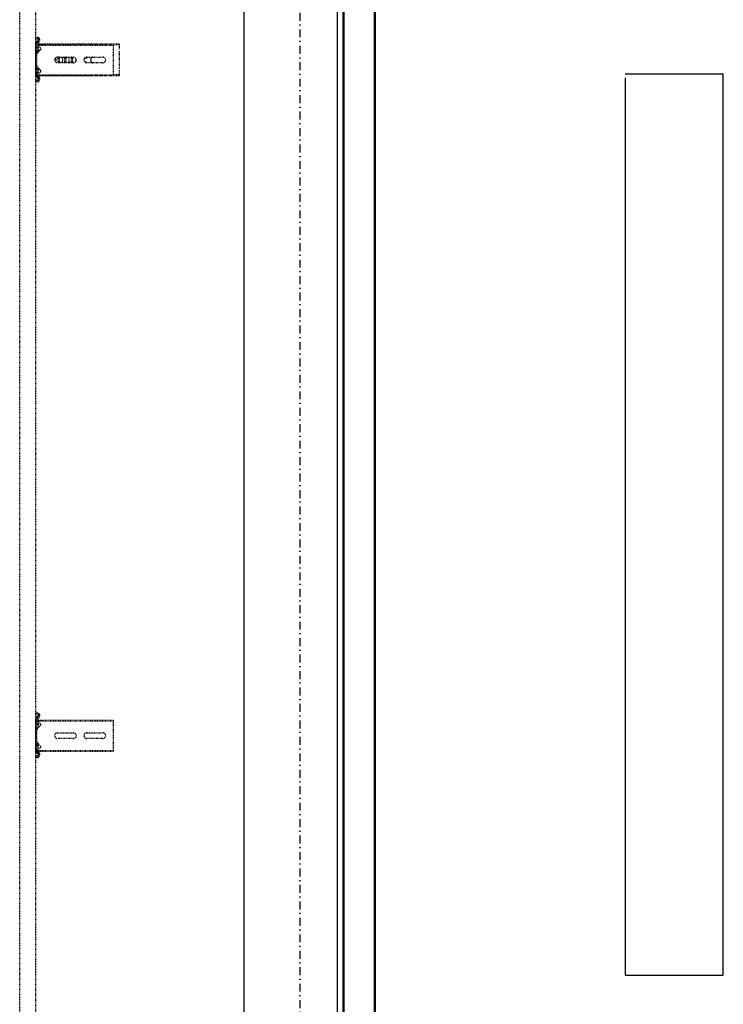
# Model space of a CAD drawing. Header units: centimetres. Extents: x 42630 to 130002, y 15 to 29179.
# Tile 84 of 159: x 51028 to 51141, y 4650 to 4808. Entities that reach past the tile are written whole.
import ezdxf

# ---------------------------------------------------------------- set-up
doc = ezdxf.new("R2010")
doc.units = ezdxf.units.CM
doc.header["$LTSCALE"] = 0.01
doc.linetypes.add('DASHDOT2', pattern=[12.7, 6.35, -3.175, 0, -3.175])
doc.linetypes.add('DASHED2', pattern=[9.525, 6.35, -3.175])
doc.layers.get('0').update_dxf_attribs({"color": 253})
for name, color, linetype in [('333 - linia 3', 253, 'Continuous'), ('A-ELEWACJE', 253, 'Continuous'), ('A-Grid', 253, 'DASHDOT2'), ('CKDRZWI_', 253, 'Continuous')]:
    doc.layers.add(name, color=color, linetype=linetype)
doc.layers.add('CKSCIANY_PRZEKR', color=253, linetype='Continuous', lineweight=50)
doc.layers.add('Elospr', color=32, linetype='Continuous', lineweight=30)

# ---------------------------------------------------------------- blocks, each defined once
blk = doc.blocks.new('A$7E8814A102C37C')
at = {"layer": 'A-Grid', "ltscale": 20}
blk.add_lwpolyline([(1500, -130), (1500, -1964.5)], dxfattribs=at)
blk = doc.blocks.new('A$7E8814B27261F1')
at = {"color": 7, "linetype": 'DASHED2', "ltscale": 10}
for p, q in [((711.3, 325.5), (4186.6, 325.5)), ((4186.6, 300), (711.3, 300)), ((1809.8, 299.7), (1807.8, 299.5)), ((1808.2, 296.1), (1807.8, 299.5)), ((1810.5, 299.7), (1809.8, 299.7)), ((1810.2, 296.4), (1809.8, 299.7)), ((1810.9, 296.4), (1810.5, 299.7)), ((1813.4, 295.5), (1811.2, 295.5)), ((1813.4, 293.5), (1811.2, 293.5)), ((1814.1, 293.5), (1813.4, 293.5)), ((1814.5, 297.4), (1814.4, 296.4)), ((1816.5, 297.1), (1816.4, 296.1)), ((1817.2, 297.1), (1817.1, 296.1)), ((1869.7, 300), (1817.5, 300)), ((1833.7, 298), (1817.5, 298)), ((1818.3, 296.6), (1819.4, 297.5)), ((1818.3, 296.6), (1818.3, 286.5)), ((1818.3, 286.5), (1818.3, 175)), ((1819.4, 297.5), (1824.5, 291.7)), ((1819.4, 297.5), (1819.4, 286.5)), ((1819.4, 286.5), (1819.4, 175)), ((1821.9, 298), (1821.9, 296)), ((1829.9, 296), (1821.9, 296)), ((1826.2, 291.6), (1831.8, 297.2)), ((1829.9, 296), (1829.9, 298)), ((1830.4, 296), (1829.9, 296)), ((1830.4, 296), (1830.4, 298)), ((1833.7, 298), (1836.1, 298)), ((1836.1, 298), (1850.4, 298)), ((1850.4, 298), (1852.7, 298)), ((1869.7, 298), (1852.7, 298)), ((1854.6, 297.2), (1860.2, 291.6)), ((1857.4, 298), (1857.4, 296)), ((1865.4, 296), (1857.4, 296)), ((1861.9, 291.7), (1867, 297.5)), ((1865.4, 296), (1865.4, 298)), ((1865.7, 296), (1865.4, 296)), ((1865.9, 296.2), (1865.9, 298)), ((1867, 297.5), (1868.2, 296.6)), ((1867, 297.5), (1867, 286.5)), ((1867, 286.5), (1867, 175)), ((1868.2, 296.6), (1868.2, 286.5)), ((1868.2, 286.5), (1868.2, 175)), ((1870.4, 300), (1869.7, 300)), ((1870.8, 296.1), (1870.7, 297.1)), ((1872.8, 296.4), (1872.7, 297.4)), ((1873.5, 296.4), (1873.4, 297.4)), ((1876, 295.5), (1873.8, 295.5)), ((1876, 293.5), (1873.8, 293.5)), ((1876.7, 293.5), (1876, 293.5)), ((1877.4, 299.7), (1877, 296.4)), ((1878.1, 299.7), (1877.4, 299.7)), ((1877.4, 299.7), (1879.4, 299.5)), ((1878.1, 299.7), (1880.1, 299.5)), ((1879.4, 299.5), (1879, 296.1)), ((1880.1, 299.5), (1879.4, 299.5)), ((1880.1, 299.5), (1879.7, 296.1)), ((2893.8, 299.7), (2891.8, 299.5)), ((2892.2, 296.1), (2891.8, 299.5)), ((2894.5, 299.7), (2893.8, 299.7)), ((2894.2, 296.4), (2893.8, 299.7)), ((2894.9, 296.4), (2894.5, 299.7)), ((2897.4, 295.5), (2895.2, 295.5)), ((2897.4, 293.5), (2895.2, 293.5)), ((2898.1, 293.5), (2897.4, 293.5)), ((2898.5, 297.4), (2898.4, 296.4)), ((2900.5, 297.1), (2900.4, 296.1)), ((2901.2, 297.1), (2901.1, 296.1)), ((2953.7, 300), (2901.5, 300)), ((2917.8, 298), (2901.5, 298)), ((2902.3, 295.6), (2901.8, 295.1)), ((2901.8, 294.8), (2901.8, 295.1)), ((2901.8, 226.5), (2901.8, 294.8)), ((2902.3, 296.6), (2903.5, 297.5)), ((2902.3, 296.6), (2902.3, 286.5)), ((2902.3, 286.5), (2902.3, 175)), ((2903.5, 297.5), (2908.6, 291.7)), ((2903.5, 297.5), (2903.5, 286.5)), ((2903.5, 286.5), (2903.5, 175)), ((2905.9, 298), (2905.9, 296)), ((2913.9, 296), (2905.9, 296)), ((2910.3, 291.6), (2915.9, 297.2)), ((2913.2, 295.2), (2910.7, 292.3)), ((2913.9, 296), (2913.9, 298)), ((2914.4, 296), (2913.9, 296)), ((2914.4, 296), (2914.4, 298)), ((2917.8, 298), (2920.1, 298)), ((2920.1, 298), (2934.4, 298)), ((2934.4, 298), (2936.7, 298)), ((2953.7, 298), (2936.7, 298)), ((2938.7, 297.2), (2944.3, 291.6)), ((2941.4, 298), (2941.4, 296)), ((2949.4, 296), (2941.4, 296)), ((2943.9, 292.3), (2941.4, 295.2)), ((2946, 291.7), (2951.1, 297.5)), ((2949.4, 296), (2949.4, 298)), ((2949.8, 296), (2949.4, 296)), ((2949.9, 296.1), (2949.9, 298)), ((2951.1, 297.5), (2952.2, 296.6)), ((2951.1, 297.5), (2951.1, 286.5)), ((2951.1, 286.5), (2951.1, 175)), ((2952.2, 296.6), (2952.2, 286.5)), ((2952.8, 295.1), (2952.2, 295.6)), ((2952.2, 286.5), (2952.2, 175)), ((2952.8, 294.8), (2952.8, 295.1)), ((2952.8, 226.5), (2952.8, 294.8)), ((2954.5, 300), (2953.7, 300)), ((2954.8, 296.1), (2954.7, 297.1)), ((2956.8, 296.4), (2956.7, 297.4)), ((2957.5, 296.4), (2957.4, 297.4)), ((2960, 295.5), (2957.8, 295.5)), ((2960, 293.5), (2957.8, 293.5)), ((2960.7, 293.5), (2960, 293.5)), ((2961.4, 299.7), (2961, 296.4)), ((2962.1, 299.7), (2961.4, 299.7)), ((2961.4, 299.7), (2963.4, 299.5)), ((2962.1, 299.7), (2964.1, 299.5)), ((2963.4, 299.5), (2963, 296.1)), ((2964.1, 299.5), (2963.4, 299.5)), ((2964.1, 299.5), (2963.7, 296.1)), ((1838.7, 239), (1838.7, 265)), ((1847.7, 265), (1847.7, 239)), ((2922.8, 239), (2922.8, 265)), ((2931.8, 265), (2931.8, 239)), ((2901.8, 214.8), (2901.8, 226.5)), ((2924.8, 221.7), (2924.8, 218)), ((2929.8, 218), (2929.8, 221.7)), ((2952.8, 214.8), (2952.8, 226.5)), ((1838.7, 192), (1838.7, 218)), ((1847.7, 218), (1847.7, 192)), ((2901.8, 165.8), (2901.8, 214.8)), ((2922.8, 192), (2922.8, 218)), ((2931.8, 218), (2931.8, 192)), ((2952.8, 165.8), (2952.8, 214.8)), ((1818.3, 175), (1819.4, 175)), ((1819.4, 175), (1824.5, 175)), ((1824.5, 175), (1826.2, 175)), ((1826.2, 175), (1831.8, 175)), ((1831.8, 175), (1833.7, 175)), ((1833.7, 175), (1852.7, 175)), ((1852.7, 175), (1854.6, 175)), ((1854.6, 175), (1860.2, 175)), ((1860.2, 175), (1861.9, 175)), ((1861.9, 175), (1867, 175)), ((1867, 175), (1868.2, 175)), ((2902.3, 175), (2903.5, 175)), ((2903.2, 165.8), (2903.2, 175)), ((2903.5, 175), (2908.6, 175)), ((2908.6, 175), (2910.3, 175)), ((2910.3, 175), (2915.9, 175)), ((2915.9, 175), (2917.8, 175)), ((2917.8, 175), (2936.7, 175)), ((2936.7, 175), (2938.7, 175)), ((2938.7, 175), (2944.3, 175)), ((2944.3, 175), (2946, 175)), ((2946, 175), (2951.1, 175)), ((2951.1, 175), (2952.2, 175)), ((2951.4, 165.8), (2951.4, 175)), ((2903.2, 165.8), (2901.8, 165.8)), ((2906.9, 165.8), (2903.2, 165.8)), ((2910.7, 165.8), (2906.9, 165.8)), ((2916.2, 165.8), (2913.2, 165.8)), ((2938.4, 165.8), (2916.2, 165.8)), ((2941.4, 165.8), (2938.4, 165.8)), ((2947.7, 165.8), (2943.9, 165.8)), ((2951.4, 165.8), (2947.7, 165.8)), ((2952.8, 165.8), (2951.4, 165.8))]:
    blk.add_line(p, q, dxfattribs=at)
for centre, radius, start, end in [((1825.4, 292.5), 1.2, 221, 315), ((1833.7, 295.3), 2.7, 90, 135), ((1852.7, 295.3), 2.7, 45, 90), ((1861, 292.5), 1.2, 225, 319), ((2909.5, 292.5), 1.2, 221, 315), ((2908.8, 294), 2.5, 269.1807, 318.2563), ((2916.2, 292.5), 4, 118.955, 138.2563), ((2916.2, 292.5), 4, 106.0382, 116.0421), ((2917.8, 295.3), 2.7, 90, 135), ((2936.7, 295.3), 2.7, 45, 90), ((2938.4, 292.5), 4, 41.7437, 73.9618), ((2945.8, 294), 2.5, 221.7437, 270.4704), ((2945.1, 292.5), 1.2, 225, 319), ((1843.2, 265), 4.5, 0, 180), ((2927.3, 265), 4.5, 0, 180), ((1843.2, 239), 4.5, 180, 0), ((2927.3, 239), 4.5, 180, 0), ((1843.2, 218), 4.5, 0, 180), ((2927.3, 218), 4.5, 0, 180), ((2927.3, 207.3), 4.5, 155.1667, 180), ((2927.3, 207.3), 4.5, 112.113, 155.1667), ((2927.3, 207.3), 4.5, 67.887, 112.113), ((2927.3, 207.3), 4.5, 24.8333, 67.887), ((2927.3, 207.3), 4.5, 0, 24.8333), ((1843.2, 192), 4.5, 180, 0), ((2927.3, 192), 4.5, 180, 0)]:
    blk.add_arc(centre, radius, start, end, dxfattribs=at)
for centre, major_axis, ratio, start_param, end_param in [((1811.2, 296.5), (0, -3), 0.999962, 4.834562, 6.283185), ((1811.2, 296.5), (0, -1), 0.999962, 4.834562, 6.283185), ((1811.9, 296.5), (0, -1), 0.999962, 4.834562, 6.283185), ((1813.4, 296.5), (0, 1), 0.999962, 3.141593, 4.590216), ((1813.4, 296.5), (0, 3), 0.999962, 3.141593, 4.590216), ((1814.1, 296.5), (0, 3), 0.999962, 3.141593, 4.590216), ((1817.5, 297), (0, 3), 0.999962, 0, 1.448623), ((1817.5, 297), (0, 1), 0.999962, 0, 1.448623), ((1818.2, 297), (0, 1), 0.999962, 0.000002, 1.448623), ((1869.7, 297), (0, -3), 0.999962, 1.692969, 3.141593), ((1869.7, 297), (0, -1), 0.999962, 1.692969, 3.141593), ((1870.4, 297), (0, -3), 0.999962, 1.692969, 3.141593), ((1873.8, 296.5), (0, -3), 0.999962, 4.834562, 6.283185), ((1873.8, 296.5), (0, -1), 0.999962, 4.834562, 6.283185), ((1874.5, 296.5), (0, -1), 0.999962, 4.834562, 6.283185), ((1876, 296.5), (0, 1), 0.999962, 3.141593, 4.590216), ((1876, 296.5), (0, 3), 0.999962, 3.141593, 4.590216), ((1876.7, 296.5), (0, 3), 0.999962, 3.141593, 4.590216), ((2895.2, 296.5), (0, -3), 0.999962, 4.834562, 6.283185), ((2895.2, 296.5), (0, -1), 0.999962, 4.834562, 6.283185), ((2895.9, 296.5), (0, -1), 0.999962, 4.834562, 6.283185), ((2897.4, 296.5), (0, 1), 0.999962, 3.141593, 4.590216), ((2897.4, 296.5), (0, 3), 0.999962, 3.141593, 4.590216), ((2898.1, 296.5), (0, 3), 0.999962, 3.141593, 4.590216), ((2901.5, 297), (0, 3), 0.999962, 0, 1.448623), ((2901.5, 297), (0, 1), 0.999962, 0, 1.448623), ((2902.2, 297), (0, 1), 0.999962, 0, 1.448623), ((2953.7, 297), (0, -3), 0.999962, 1.692969, 3.141593), ((2953.7, 297), (0, -1), 0.999962, 1.692969, 3.141593), ((2954.5, 297), (0, -3), 0.999962, 1.692969, 3.141593), ((2957.8, 296.5), (0, -3), 0.999962, 4.834562, 6.283185), ((2957.8, 296.5), (0, -1), 0.999962, 4.834562, 6.283185), ((2958.5, 296.5), (0, -1), 0.999962, 4.834562, 6.283185), ((2960, 296.5), (0, 1), 0.999962, 3.141593, 4.590216), ((2960, 296.5), (0, 3), 0.999962, 3.141593, 4.590216), ((2960.7, 296.5), (0, 3), 0.999962, 3.141593, 4.590216), ((2927.3, 263.3), (4.5, 0), 0.220826, 0, 3.141593), ((2927.3, 261.3), (-4.5, 0), 0.220826, 3.141593, 6.283185), ((2927.3, 257.5), (-4.5, 0), 0.220826, 0, 3.141593), ((2927.3, 252.7), (4.5, 0), 0.220826, 0, 3.141593), ((2927.3, 268.1), (-4.5, 0), 0.220826, 0.603213, 2.538379), ((2927.3, 250.7), (-4.5, 0), 0.220826, 3.141593, 6.283185), ((2927.3, 246.9), (-4.5, 0), 0.220826, 0, 3.141593), ((2927.3, 242.1), (4.5, 0), 0.220826, 0, 3.141593), ((2927.3, 240.1), (-4.5, 0), 0.220826, 3.141593, 6.283185), ((2927.3, 236.3), (-4.5, 0), 0.220826, 0.871062, 2.270531)]:
    blk.add_ellipse(centre, major_axis=major_axis, ratio=ratio, start_param=start_param, end_param=end_param, dxfattribs=at)
blk = doc.blocks.new('A$7E8A16153526364')
at = {"layer": '333 - linia 3'}
blk.add_lwpolyline([(-15200, -12455), (-15050, -12455), (-15050, -8655), (-15200, -8655)], close=True, dxfattribs=at)

msp = doc.modelspace()

# ---------------------------------------------------------------- linework, layer by layer
at = {"layer": 'CKSCIANY_PRZEKR'}
for p, q in [((51079.82, 5095.604), (51079.82, 4514.604)), ((51084.819, 5095.552), (51084.819, 4509.604))]:
    msp.add_line(p, q, dxfattribs=at)
at = {"layer": 'Elospr'}
for p, q in [((51124.986, 4799.13, 425.286), (51140.713, 4799.13, 425.286)), ((51124.986, 4798.479, 425.286), (51124.986, 4654.479, 425.286)), ((51140.713, 4654.479, 425.286), (51140.713, 4799.13, 425.286)), ((51124.986, 4654.479, 425.286), (51140.713, 4654.479, 425.286))]:
    msp.add_line(p, q, dxfattribs=at)

# ---------------------------------------------------------------- block references
at = {"layer": 'A-ELEWACJE', "xscale": 0.1, "yscale": 0.1, "zscale": 0.1}
msp.add_blockref('A$7E8A16153526364', (52583.82, 5781.604), dxfattribs=at)
at = {"layer": 'A-Grid', "lineweight": -3}
msp.add_blockref('A$7E8814A102C37C', (49572.82, 6187.604), dxfattribs=at)
at = {"layer": 'CKDRZWI_', "xscale": 0.1, "yscale": 0.1, "zscale": 0.1, "rotation": 89.99999999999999}
msp.add_blockref('A$7E8814B27261F1', (51060.429, 4508.604), dxfattribs=at)

doc.saveas('drawing.dxf')
